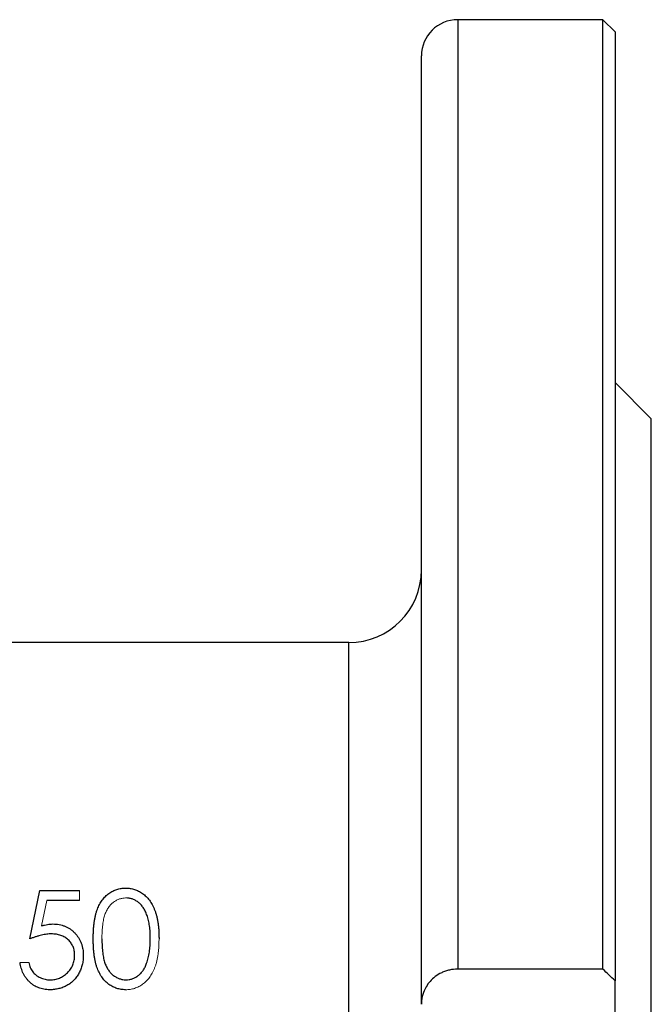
# Model space of a CAD drawing. Header units: millimetres. Extents: x -945 to -13, y -152 to 471.
# Tile 13 of 17: x -292 to -240, y 145 to 226. Entities that reach past the tile are written whole.
import ezdxf

# ---------------------------------------------------------------- set-up
doc = ezdxf.new("R2010")
doc.units = ezdxf.units.MM

msp = doc.modelspace()

# ---------------------------------------------------------------- linework, layer by layer
at = {"color": 0, "linetype": 'Continuous', "lineweight": 25}
for p, q in [((-243.762, 226.027), (-255.762, 226.027)), ((-255.762, 226.027), (-255.762, 147.527)), ((-242.762, 225.027), (-243.762, 226.027)), ((-243.762, 147.527), (-243.762, 226.027)), ((-242.762, 225.027), (-242.762, 146.567)), ((-258.762, 144.616), (-258.762, 223.027)), ((-239.762, 193.027), (-242.762, 196.027)), ((-239.762, 94.027), (-239.762, 193.027)), ((-264.762, 174.527), (-295.003, 174.527)), ((-264.762, 112.527), (-264.762, 174.527)), ((-291.121, 150.027), (-290.3, 154.027)), ((-290.3, 154.027), (-287.018, 154.027)), ((-287.018, 153.206), (-289.739, 153.206)), ((-243.762, 147.527), (-255.762, 147.527)), ((-242.762, 143.527), (-242.762, 146.567))]:
    msp.add_line(p, q, dxfattribs=at)
at = {"color": 0, "linetype": 'Continuous', "lineweight": 18}
for p, q in [((-287.018, 154.027), (-287.018, 153.206)), ((-289.739, 153.206), (-290.17, 151.102)), ((-291.941, 148.078), (-291.223, 148.078))]:
    msp.add_line(p, q, dxfattribs=at)
at = {"color": 0, "linetype": 'Continuous', "lineweight": 25}
for centre, radius, start, end in [((-255.762, 223.027), 3, 90, 180), ((-264.762, 180.527), 6, 270, 0)]:
    msp.add_arc(centre, radius, start, end, dxfattribs=at)
for points, knots in [([(-285.89, 150.024), (-285.889, 150.152), (-285.888, 150.401), (-285.872, 150.764), (-285.845, 151.104), (-285.808, 151.422), (-285.763, 151.718), (-285.703, 151.991), (-285.635, 152.241), (-285.556, 152.471), (-285.467, 152.683), (-285.37, 152.88), (-285.261, 153.063), (-285.147, 153.235), (-285.022, 153.393), (-284.891, 153.538), (-284.749, 153.668), (-284.599, 153.787), (-284.441, 153.89), (-284.28, 153.982), (-284.114, 154.06), (-283.942, 154.122), (-283.767, 154.172), (-283.587, 154.207), (-283.403, 154.229), (-283.278, 154.231), (-283.215, 154.232)], [0, 0, 0, 0, 0.068595, 0.133246, 0.194313, 0.251279, 0.304513, 0.354235, 0.400481, 0.443411, 0.484015, 0.523252, 0.561042, 0.5979, 0.633518, 0.668314, 0.702496, 0.736685, 0.770293, 0.803437, 0.835913, 0.86846, 0.900847, 0.933467, 0.966258, 1, 1, 1, 1]), ([(-283.215, 154.232), (-283.152, 154.231), (-283.025, 154.229), (-282.838, 154.207), (-282.655, 154.172), (-282.478, 154.122), (-282.304, 154.06), (-282.135, 153.982), (-281.97, 153.891), (-281.811, 153.785), (-281.658, 153.666), (-281.513, 153.531), (-281.376, 153.383), (-281.247, 153.222), (-281.128, 153.045), (-281.014, 152.856), (-280.913, 152.651), (-280.815, 152.433), (-280.731, 152.197), (-280.655, 151.944), (-280.593, 151.671), (-280.542, 151.379), (-280.503, 151.067), (-280.474, 150.736), (-280.458, 150.386), (-280.456, 150.147), (-280.454, 150.024)], [0, 0, 0, 0, 0.033788, 0.067194, 0.099862, 0.132567, 0.165151, 0.197913, 0.231319, 0.265083, 0.299255, 0.334399, 0.369943, 0.406284, 0.444064, 0.482998, 0.523354, 0.565537, 0.609613, 0.656391, 0.705885, 0.758325, 0.813832, 0.872795, 0.934722, 1, 1, 1, 1]), ([(-281.172, 150.027), (-281.173, 150.123), (-281.176, 150.311), (-281.185, 150.587), (-281.209, 150.848), (-281.236, 151.097), (-281.276, 151.332), (-281.319, 151.555), (-281.377, 151.763), (-281.438, 151.959), (-281.509, 152.141), (-281.586, 152.311), (-281.669, 152.468), (-281.759, 152.613), (-281.855, 152.745), (-281.959, 152.863), (-282.068, 152.97), (-282.221, 153.093), (-282.421, 153.217), (-282.67, 153.332), (-282.929, 153.398), (-283.104, 153.407), (-283.191, 153.412)], [0, 0, 0, 0, 0.065681, 0.128486, 0.188175, 0.245106, 0.299448, 0.350823, 0.399942, 0.446672, 0.491255, 0.533376, 0.573853, 0.612526, 0.649597, 0.685532, 0.720106, 0.753838, 0.818925, 0.880493, 0.940311, 1, 1, 1, 1]), ([(-290.17, 151.102), (-290.086, 151.126), (-289.922, 151.171), (-289.679, 151.221), (-289.45, 151.252), (-289.3, 151.256), (-289.228, 151.258)], [0, 0, 0, 0, 0.2750684, 0.5329015, 0.7739735, 1, 1, 1, 1]), ([(-289.228, 151.258), (-289.139, 151.256), (-288.963, 151.252), (-288.706, 151.215), (-288.461, 151.158), (-288.228, 151.078), (-288.006, 150.975), (-287.799, 150.847), (-287.602, 150.697), (-287.419, 150.525), (-287.253, 150.335), (-287.107, 150.132), (-286.984, 149.915), (-286.884, 149.685), (-286.805, 149.443), (-286.752, 149.186), (-286.716, 148.918), (-286.713, 148.734), (-286.711, 148.641)], [0, 0, 0, 0, 0.065808, 0.129394, 0.190894, 0.251281, 0.310815, 0.370371, 0.430768, 0.492881, 0.555104, 0.616067, 0.677256, 0.73826, 0.800762, 0.864778, 0.931045, 1, 1, 1, 1]), ([(-289.358, 150.437), (-289.42, 150.436), (-289.548, 150.433), (-289.744, 150.413), (-289.951, 150.38), (-290.166, 150.336), (-290.392, 150.277), (-290.627, 150.207), (-290.871, 150.123), (-291.036, 150.06), (-291.121, 150.027)], [0, 0, 0, 0, 0.102203, 0.211023, 0.3251, 0.446502, 0.573788, 0.708901, 0.850358, 1, 1, 1, 1]), ([(-287.428, 148.671), (-287.43, 148.735), (-287.433, 148.861), (-287.457, 149.045), (-287.499, 149.219), (-287.557, 149.383), (-287.631, 149.539), (-287.721, 149.687), (-287.829, 149.823), (-287.953, 149.949), (-288.088, 150.065), (-288.238, 150.164), (-288.398, 150.248), (-288.568, 150.32), (-288.751, 150.371), (-288.943, 150.41), (-289.147, 150.432), (-289.286, 150.436), (-289.358, 150.437)], [0, 0, 0, 0, 0.065351, 0.127916, 0.18836, 0.247216, 0.30563, 0.36377, 0.422661, 0.482687, 0.5433, 0.604118, 0.664965, 0.727413, 0.791468, 0.858055, 0.927037, 1, 1, 1, 1]), ([(-283.215, 145.822), (-283.278, 145.823), (-283.403, 145.825), (-283.587, 145.847), (-283.766, 145.882), (-283.94, 145.931), (-284.111, 145.991), (-284.276, 146.069), (-284.437, 146.159), (-284.593, 146.261), (-284.741, 146.378), (-284.883, 146.508), (-285.015, 146.653), (-285.138, 146.812), (-285.254, 146.983), (-285.361, 147.168), (-285.46, 147.366), (-285.551, 147.58), (-285.631, 147.811), (-285.702, 148.063), (-285.758, 148.337), (-285.806, 148.632), (-285.845, 148.949), (-285.871, 149.288), (-285.888, 149.649), (-285.889, 149.897), (-285.89, 150.024)], [0, 0, 0, 0, 0.0337871, 0.0666217, 0.0992849, 0.1313612, 0.1635852, 0.1961039, 0.2289023, 0.2621581, 0.2959912, 0.3302178, 0.3650598, 0.4009507, 0.4376204, 0.4757075, 0.5153807, 0.5564135, 0.5997648, 0.6464242, 0.6964314, 0.7497815, 0.8065733, 0.8674355, 0.9318868, 1, 1, 1, 1]), ([(-285.172, 150.027), (-285.172, 149.92), (-285.171, 149.713), (-285.157, 149.411), (-285.139, 149.13), (-285.114, 148.869), (-285.078, 148.629), (-285.038, 148.408), (-284.988, 148.207), (-284.93, 148.025), (-284.864, 147.859), (-284.791, 147.704), (-284.713, 147.559), (-284.626, 147.426), (-284.531, 147.302), (-284.431, 147.188), (-284.321, 147.085), (-284.169, 146.962), (-283.968, 146.836), (-283.715, 146.725), (-283.456, 146.656), (-283.279, 146.647), (-283.191, 146.642)], [0, 0, 0, 0, 0.072951, 0.141584, 0.205926, 0.265301, 0.320597, 0.371817, 0.41879, 0.461699, 0.502134, 0.540804, 0.578181, 0.614297, 0.649678, 0.684299, 0.718359, 0.752081, 0.817652, 0.879722, 0.939966, 1, 1, 1, 1]), ([(-281.475, 148.016), (-281.451, 148.087), (-281.402, 148.232), (-281.339, 148.457), (-281.289, 148.693), (-281.244, 148.938), (-281.214, 149.195), (-281.189, 149.463), (-281.175, 149.742), (-281.173, 149.931), (-281.172, 150.027)], [0, 0, 0, 0, 0.110588, 0.224542, 0.342503, 0.464324, 0.590756, 0.722227, 0.858843, 1, 1, 1, 1]), ([(-286.711, 148.641), (-286.712, 148.576), (-286.715, 148.446), (-286.73, 148.254), (-286.76, 148.065), (-286.8, 147.881), (-286.851, 147.701), (-286.914, 147.525), (-286.99, 147.355), (-287.074, 147.187), (-287.168, 147.026), (-287.273, 146.876), (-287.383, 146.734), (-287.502, 146.602), (-287.631, 146.481), (-287.767, 146.369), (-287.91, 146.265), (-288.063, 146.173), (-288.221, 146.088), (-288.387, 146.019), (-288.557, 145.957), (-288.734, 145.908), (-288.917, 145.869), (-289.106, 145.843), (-289.301, 145.824), (-289.434, 145.822), (-289.501, 145.822)], [0, 0, 0, 0, 0.044014, 0.087434, 0.130118, 0.172554, 0.214555, 0.256298, 0.298438, 0.340849, 0.382715, 0.423924, 0.464246, 0.504074, 0.543862, 0.583567, 0.623094, 0.663229, 0.703551, 0.743938, 0.784541, 0.82575, 0.867757, 0.910745, 0.954914, 1, 1, 1, 1]), ([(-289.459, 146.642), (-289.39, 146.644), (-289.256, 146.648), (-289.057, 146.676), (-288.866, 146.72), (-288.683, 146.786), (-288.505, 146.865), (-288.338, 146.967), (-288.176, 147.085), (-288.024, 147.22), (-287.885, 147.368), (-287.762, 147.527), (-287.66, 147.697), (-287.574, 147.874), (-287.508, 148.06), (-287.462, 148.256), (-287.434, 148.46), (-287.43, 148.6), (-287.428, 148.671)], [0, 0, 0, 0, 0.0642073, 0.1264247, 0.1876803, 0.2482164, 0.3083051, 0.369661, 0.4316986, 0.4959469, 0.559758, 0.6222954, 0.6839106, 0.7450924, 0.8067402, 0.8690866, 0.93329, 1, 1, 1, 1]), ([(-289.501, 145.822), (-289.58, 145.823), (-289.737, 145.826), (-289.967, 145.859), (-290.188, 145.906), (-290.399, 145.976), (-290.601, 146.063), (-290.791, 146.174), (-290.975, 146.3), (-291.146, 146.448), (-291.304, 146.61), (-291.445, 146.786), (-291.571, 146.973), (-291.68, 147.172), (-291.772, 147.382), (-291.845, 147.604), (-291.904, 147.836), (-291.929, 147.997), (-291.941, 148.078)], [0, 0, 0, 0, 0.0654211, 0.1287084, 0.1902361, 0.2507244, 0.3106372, 0.3707664, 0.4316147, 0.493523, 0.5558835, 0.6173424, 0.678668, 0.7407114, 0.8029854, 0.8668026, 0.9323472, 1, 1, 1, 1]), ([(-291.223, 148.078), (-291.206, 148.002), (-291.172, 147.855), (-291.097, 147.649), (-291.006, 147.466), (-290.898, 147.302), (-290.768, 147.159), (-290.621, 147.032), (-290.456, 146.918), (-290.272, 146.822), (-290.078, 146.741), (-289.875, 146.686), (-289.669, 146.648), (-289.529, 146.644), (-289.459, 146.642)], [0, 0, 0, 0, 0.094687, 0.181994, 0.264377, 0.34218, 0.418618, 0.496509, 0.577369, 0.661511, 0.746733, 0.831258, 0.915206, 1, 1, 1, 1]), ([(-283.191, 146.642), (-283.103, 146.646), (-282.926, 146.653), (-282.667, 146.724), (-282.416, 146.83), (-282.219, 146.955), (-282.07, 147.075), (-281.962, 147.177), (-281.864, 147.291), (-281.771, 147.414), (-281.685, 147.549), (-281.607, 147.694), (-281.536, 147.851), (-281.496, 147.96), (-281.475, 148.016)], [0, 0, 0, 0, 0.1128134, 0.2253939, 0.3395948, 0.4596754, 0.5217352, 0.5839258, 0.6481741, 0.713881, 0.7810045, 0.8514509, 0.9240507, 1, 1, 1, 1]), ([(-255.762, 147.527), (-255.999, 147.527), (-256.23, 147.5), (-256.567, 147.424), (-256.677, 147.392), (-256.888, 147.319), (-256.989, 147.278), (-257.283, 147.14), (-257.463, 147.029), (-257.781, 146.787), (-257.923, 146.654), (-258.297, 146.23), (-258.471, 145.924), (-258.706, 145.279), (-258.762, 144.95), (-258.762, 144.616)], [0, 0, 0, 0, 0.125, 0.125, 0.1875, 0.1875, 0.25, 0.25, 0.375, 0.375, 0.5, 0.5, 0.75, 0.75, 1, 1, 1, 1])]:
    msp.add_open_spline(points, degree=3, knots=knots, dxfattribs=at)
at = {"color": 0, "linetype": 'Continuous', "lineweight": 18}
for points, knots in [([(-283.191, 153.412), (-283.28, 153.407), (-283.457, 153.398), (-283.718, 153.332), (-283.969, 153.218), (-284.169, 153.092), (-284.321, 152.972), (-284.429, 152.869), (-284.53, 152.755), (-284.623, 152.631), (-284.71, 152.497), (-284.79, 152.353), (-284.862, 152.198), (-284.928, 152.032), (-284.987, 151.85), (-285.035, 151.65), (-285.08, 151.429), (-285.111, 151.188), (-285.139, 150.926), (-285.157, 150.645), (-285.171, 150.343), (-285.172, 150.134), (-285.172, 150.027)], [0, 0, 0, 0, 0.060387, 0.120883, 0.182755, 0.247811, 0.281299, 0.315088, 0.349702, 0.384857, 0.420966, 0.458511, 0.497175, 0.537602, 0.580503, 0.627468, 0.678388, 0.733983, 0.793747, 0.857714, 0.926698, 1, 1, 1, 1]), ([(-280.454, 150.024), (-280.456, 149.901), (-280.458, 149.663), (-280.474, 149.314), (-280.503, 148.985), (-280.54, 148.675), (-280.592, 148.384), (-280.655, 148.113), (-280.725, 147.859), (-280.811, 147.626), (-280.906, 147.409), (-281.009, 147.206), (-281.119, 147.016), (-281.239, 146.84), (-281.367, 146.677), (-281.506, 146.529), (-281.652, 146.394), (-281.806, 146.274), (-281.967, 146.168), (-282.131, 146.074), (-282.302, 145.998), (-282.476, 145.933), (-282.654, 145.883), (-282.838, 145.849), (-283.025, 145.825), (-283.152, 145.823), (-283.215, 145.822)], [0, 0, 0, 0, 0.0650633, 0.1267732, 0.1855158, 0.2407647, 0.2929798, 0.3422504, 0.3889193, 0.4327757, 0.4746284, 0.5147747, 0.5536059, 0.5914264, 0.6280281, 0.6638036, 0.6989843, 0.7335915, 0.7676285, 0.8012083, 0.8342638, 0.8669807, 0.8997197, 0.9327019, 0.9661759, 1, 1, 1, 1])]:
    msp.add_open_spline(points, degree=3, knots=knots, dxfattribs=at)
at = {"color": 0, "linetype": 'Continuous', "lineweight": 25}
msp.add_open_spline([(-242.762, 146.567), (-243.094, 146.888), (-243.427, 147.208), (-243.762, 147.527)], degree=3, dxfattribs=at)

doc.saveas('drawing.dxf')
